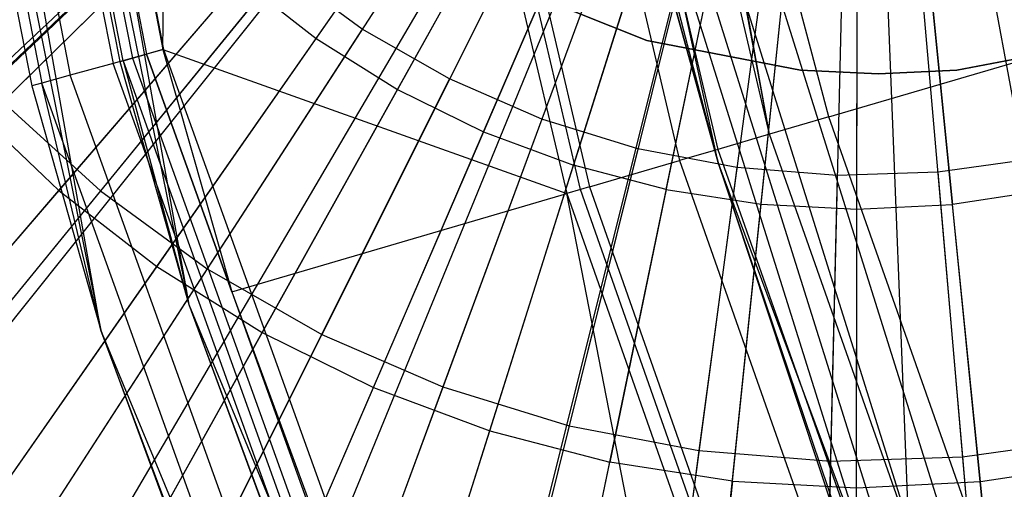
# Model space of a CAD drawing. Extents: x 0.2 to 44.2, y -21.9 to 24.
# Tile 44 of 239: x 5.3 to 6.4, y -5.1 to -4.6. Entities that reach past the tile are written whole.
import ezdxf

# ---------------------------------------------------------------- set-up
doc = ezdxf.new("R2010")
doc.units = 0
doc.header["$LTSCALE"] = 2.54
doc.layers.get('0').update_dxf_attribs({"color": 13, "linetype": 'CONTINUOUS'})

# ---------------------------------------------------------------- blocks, each defined once
blk = doc.blocks.new('GRUPUJ_2')
at = {"color": 0}
for p, q in [((0.6076, 12.9255, 34), (1.9493, 14.1847, 34.55)), ((0.6076, 12.9255, 34), (1.9493, 14.1847, 34.55)), ((0.6147, 12.918, 34), (1.9493, 14.1847, 34.55)), ((0.6147, 12.918, 34), (1.9493, 14.1847, 34.55)), ((0.7796, 12.7606, 34), (1.9806, 14.1546, 34.55)), ((0.7796, 12.7606, 34), (1.9806, 14.1546, 34.55)), ((0.8434, 12.7077, 34), (1.9922, 14.145, 34.55)), ((0.8434, 12.7077, 34), (1.9922, 14.145, 34.55)), ((0.9596, 12.6208, 34), (2.0134, 14.1292, 34.55)), ((0.9596, 12.6208, 34), (2.0134, 14.1292, 34.55)), ((1.1079, 12.5257, 34), (2.0404, 14.1118, 34.55)), ((1.1079, 12.5257, 34), (2.0404, 14.1118, 34.55)), ((1.1528, 12.4999, 34), (2.0486, 14.1071, 34.55)), ((1.1528, 12.4999, 34), (2.0486, 14.1071, 34.55)), ((1.3573, 12.3992, 34), (2.0859, 14.0888, 34.55)), ((1.3573, 12.3992, 34), (2.0859, 14.0888, 34.55)), ((1.3955, 12.3831, 34), (2.0928, 14.0859, 34.55)), ((1.3955, 12.3831, 34), (2.0928, 14.0859, 34.55)), ((1.5709, 12.3196, 34), (2.1248, 14.0743, 34.55)), ((1.5709, 12.3196, 34), (2.1248, 14.0743, 34.55)), ((1.7005, 12.283, 34), (2.1484, 14.0676, 34.55)), ((1.7005, 12.283, 34), (2.1484, 14.0676, 34.55)), ((1.7914, 12.2621, 34), (2.165, 14.0638, 34.55)), ((1.7914, 12.2621, 34), (2.165, 14.0638, 34.55)), ((2.0167, 12.2272, 34), (2.206, 14.0574, 34.55)), ((2.0167, 12.2272, 34), (2.206, 14.0574, 34.55)), ((2.2443, 12.2153, 34), (2.2475, 14.0553, 34.55)), ((2.2443, 12.2153, 34), (2.2475, 14.0553, 34.55)), ((2.3375, 12.217, 34), (2.2645, 14.0556, 34.55)), ((2.3375, 12.217, 34), (2.2645, 14.0556, 34.55)), ((2.4719, 12.2264, 34), (2.289, 14.0573, 34.55)), ((2.4719, 12.2264, 34), (2.289, 14.0573, 34.55)), ((2.6566, 12.2526, 34), (2.3226, 14.0621, 34.55)), ((2.6566, 12.2526, 34), (2.3226, 14.0621, 34.55)), ((1.6551, 13.6163, 34.4307), (1.8328, 13.8706, 34.4979)), ((1.6551, 13.6163, 34.4307), (1.8328, 13.8706, 34.4979)), ((1.744, 13.5606, 34.4307), (1.8951, 13.8316, 34.4979)), ((1.744, 13.5606, 34.4307), (1.8951, 13.8316, 34.4979)), ((1.8381, 13.5142, 34.4307), (1.961, 13.7991, 34.4979)), ((1.8381, 13.5142, 34.4307), (1.961, 13.7991, 34.4979)), ((2.0298, 13.7735, 34.4979), (1.9364, 13.4776, 34.4307)), ((2.0298, 13.7735, 34.4979), (1.9364, 13.4776, 34.4307)), ((2.038, 13.4511, 34.4307), (2.1009, 13.7549, 34.4979)), ((2.038, 13.4511, 34.4307), (2.1009, 13.7549, 34.4979)), ((1.2754, 13.5437, 34.3487), (1.4963, 13.753, 34.4307)), ((1.2754, 13.5437, 34.3487), (1.4963, 13.753, 34.4307)), ((2.1416, 13.4351, 34.4307), (2.1736, 13.7437, 34.4979)), ((2.1416, 13.4351, 34.4307), (2.1736, 13.7437, 34.4979)), ((2.3203, 13.7434, 34.4979), (2.3512, 13.4347, 34.4307)), ((2.3203, 13.7434, 34.4979), (2.3512, 13.4347, 34.4307)), ((2.2464, 13.4296, 34.4307), (2.247, 13.7398, 34.4979)), ((2.2464, 13.4296, 34.4307), (2.247, 13.7398, 34.4979)), ((1.3736, 13.45, 34.3487), (1.5722, 13.6806, 34.4307)), ((1.3736, 13.45, 34.3487), (1.5722, 13.6806, 34.4307)), ((1.5722, 13.6806, 34.4307), (1.6551, 13.6163, 34.4307)), ((1.5722, 13.6806, 34.4307), (1.6551, 13.6163, 34.4307)), ((1.4808, 13.3668, 34.3487), (1.6551, 13.6163, 34.4307)), ((1.4808, 13.3668, 34.3487), (1.6551, 13.6163, 34.4307)), ((1.6551, 13.6163, 34.4307), (1.744, 13.5606, 34.4307)), ((1.6551, 13.6163, 34.4307), (1.744, 13.5606, 34.4307)), ((1.5958, 13.2948, 34.3487), (1.744, 13.5606, 34.4307)), ((1.5958, 13.2948, 34.3487), (1.744, 13.5606, 34.4307)), ((1.744, 13.5606, 34.4307), (1.8381, 13.5142, 34.4307)), ((1.744, 13.5606, 34.4307), (1.8381, 13.5142, 34.4307)), ((1.2754, 13.5437, 34.3487), (1.3736, 13.45, 34.3487)), ((1.2754, 13.5437, 34.3487), (1.3736, 13.45, 34.3487)), ((1.7176, 13.2348, 34.3487), (1.8381, 13.5142, 34.4307)), ((1.7176, 13.2348, 34.3487), (1.8381, 13.5142, 34.4307)), ((1.8381, 13.5142, 34.4307), (1.9364, 13.4776, 34.4307)), ((1.8381, 13.5142, 34.4307), (1.9364, 13.4776, 34.4307)), ((1.8448, 13.1874, 34.3487), (1.9364, 13.4776, 34.4307)), ((1.8448, 13.1874, 34.3487), (1.9364, 13.4776, 34.4307)), ((2.038, 13.4511, 34.4307), (1.9364, 13.4776, 34.4307)), ((2.038, 13.4511, 34.4307), (1.9364, 13.4776, 34.4307)), ((1.1785, 13.2236, 34.2518), (1.3736, 13.45, 34.3487)), ((1.1785, 13.2236, 34.2518), (1.3736, 13.45, 34.3487)), ((1.3736, 13.45, 34.3487), (1.4808, 13.3668, 34.3487)), ((1.3736, 13.45, 34.3487), (1.4808, 13.3668, 34.3487)), ((2.038, 13.4511, 34.4307), (1.9762, 13.1531, 34.3487)), ((2.038, 13.4511, 34.4307), (1.9762, 13.1531, 34.3487)), ((2.038, 13.4511, 34.4307), (2.1416, 13.4351, 34.4307)), ((2.038, 13.4511, 34.4307), (2.1416, 13.4351, 34.4307)), ((2.4549, 13.4504, 34.4307), (2.3512, 13.4347, 34.4307)), ((2.4549, 13.4504, 34.4307), (2.3512, 13.4347, 34.4307)), ((2.1103, 13.1324, 34.3487), (2.1416, 13.4351, 34.4307)), ((2.1103, 13.1324, 34.3487), (2.1416, 13.4351, 34.4307)), ((2.1416, 13.4351, 34.4307), (2.2464, 13.4296, 34.4307)), ((2.1416, 13.4351, 34.4307), (2.2464, 13.4296, 34.4307)), ((2.2464, 13.4296, 34.4307), (2.3512, 13.4347, 34.4307)), ((2.2464, 13.4296, 34.4307), (2.3512, 13.4347, 34.4307)), ((2.3815, 13.1319, 34.3487), (2.3512, 13.4347, 34.4307)), ((2.3815, 13.1319, 34.3487), (2.3512, 13.4347, 34.4307)), ((2.2459, 13.1252, 34.3487), (2.2464, 13.4296, 34.4307)), ((2.2459, 13.1252, 34.3487), (2.2464, 13.4296, 34.4307)), ((1.3096, 13.1218, 34.2518), (1.4808, 13.3668, 34.3487)), ((1.3096, 13.1218, 34.2518), (1.4808, 13.3668, 34.3487)), ((1.4808, 13.3668, 34.3487), (1.5958, 13.2948, 34.3487)), ((1.4808, 13.3668, 34.3487), (1.5958, 13.2948, 34.3487)), ((1.4504, 13.0337, 34.2518), (1.5958, 13.2948, 34.3487)), ((1.4504, 13.0337, 34.2518), (1.5958, 13.2948, 34.3487)), ((1.5958, 13.2948, 34.3487), (1.7176, 13.2348, 34.3487)), ((1.5958, 13.2948, 34.3487), (1.7176, 13.2348, 34.3487)), ((1.5993, 12.9604, 34.2518), (1.7176, 13.2348, 34.3487)), ((1.5993, 12.9604, 34.2518), (1.7176, 13.2348, 34.3487)), ((1.7176, 13.2348, 34.3487), (1.8448, 13.1874, 34.3487)), ((1.7176, 13.2348, 34.3487), (1.8448, 13.1874, 34.3487)), ((1.7549, 12.9024, 34.2518), (1.8448, 13.1874, 34.3487)), ((1.7549, 12.9024, 34.2518), (1.8448, 13.1874, 34.3487)), ((1.8448, 13.1874, 34.3487), (1.9762, 13.1531, 34.3487)), ((1.8448, 13.1874, 34.3487), (1.9762, 13.1531, 34.3487)), ((1.9155, 12.8605, 34.2518), (1.9762, 13.1531, 34.3487)), ((1.9155, 12.8605, 34.2518), (1.9762, 13.1531, 34.3487)), ((2.1103, 13.1324, 34.3487), (1.9762, 13.1531, 34.3487)), ((2.1103, 13.1324, 34.3487), (1.9762, 13.1531, 34.3487)), ((2.3815, 13.1319, 34.3487), (2.5157, 13.1522, 34.3487)), ((2.3815, 13.1319, 34.3487), (2.5157, 13.1522, 34.3487)), ((2.1103, 13.1324, 34.3487), (2.0796, 12.8351, 34.2518)), ((2.1103, 13.1324, 34.3487), (2.0796, 12.8351, 34.2518)), ((2.1103, 13.1324, 34.3487), (2.2459, 13.1252, 34.3487)), ((2.1103, 13.1324, 34.3487), (2.2459, 13.1252, 34.3487)), ((2.2459, 13.1252, 34.3487), (2.3815, 13.1319, 34.3487)), ((2.2459, 13.1252, 34.3487), (2.3815, 13.1319, 34.3487)), ((2.4112, 12.8345, 34.2518), (2.3815, 13.1319, 34.3487)), ((2.4112, 12.8345, 34.2518), (2.3815, 13.1319, 34.3487)), ((2.2453, 12.8264, 34.2518), (2.2459, 13.1252, 34.3487)), ((2.2453, 12.8264, 34.2518), (2.2459, 13.1252, 34.3487))]:
    blk.add_line(p, q, dxfattribs=at)
blk = doc.blocks.new('KARO-10934_STL')
at = {"color": 0}
for p, q in [((6.1872, -4.6832, 125.8858), (22.1855, 0, 125.7675)), ((6.1872, -4.6832, 125.8858), (22.1855, 0, 125.7675)), ((4.8266, -1.1842, 124.285), (5.487, -4.8882, 124.285)), ((4.8266, -1.1842, 124.285), (5.487, -4.8882, 124.285)), ((5.391, -4.9163, 124.285), (4.7268, -1.191, 124.285)), ((5.391, -4.9163, 124.285), (4.7268, -1.191, 124.285)), ((4.9512, -2.0025, 126.2025), (5.4588, -4.6098, 126.2025)), ((4.9512, -2.0025, 126.2025), (5.4588, -4.6098, 126.2025)), ((4.9519, -2.0024, 126.3025), (5.4595, -4.6096, 126.3025)), ((4.9519, -2.0024, 126.3025), (5.4595, -4.6096, 126.3025)), ((4.8949, -2.009, 126.291), (5.4043, -4.6249, 126.291)), ((4.8949, -2.009, 126.291), (5.4043, -4.6249, 126.291)), ((4.9025, -2.0082, 126.1525), (5.487, -4.8882, 124.285)), ((4.9025, -2.0082, 126.1525), (5.4116, -4.6229, 126.1525)), ((4.9025, -2.0082, 126.1525), (5.487, -4.8882, 124.285)), ((4.9025, -2.0082, 126.1525), (5.4116, -4.6229, 126.1525)), ((5.4152, -4.6219, 126.1714), (4.9062, -2.0077, 126.1714)), ((5.4152, -4.6219, 126.1714), (4.9062, -2.0077, 126.1714)), ((4.9167, -2.0065, 126.1875), (5.4254, -4.6191, 126.1875)), ((4.9167, -2.0065, 126.1875), (5.4254, -4.6191, 126.1875)), ((4.9325, -2.0047, 126.1984), (5.4407, -4.6148, 126.1984)), ((4.9325, -2.0047, 126.1984), (5.4407, -4.6148, 126.1984)), ((4.8032, -2.0197, 126.1525), (5.3152, -4.6494, 126.1525)), ((4.8032, -2.0197, 126.1525), (5.3152, -4.6494, 126.1525)), ((4.8032, -2.0197, 126.1525), (5.391, -4.9163, 124.285)), ((4.8032, -2.0197, 126.1525), (5.391, -4.9163, 124.285)), ((4.8145, -2.0184, 126.2098), (5.3262, -4.6464, 126.2098)), ((4.8145, -2.0184, 126.2098), (5.3262, -4.6464, 126.2098)), ((4.8467, -2.0146, 126.2584), (5.3574, -4.6378, 126.2584)), ((4.8467, -2.0146, 126.2584), (5.3574, -4.6378, 126.2584)), ((6.066, -4.7331, 125.9495), (5.5565, -2.3909, 125.9495)), ((6.066, -4.7331, 125.9495), (5.5565, -2.3909, 125.9495)), ((6.1224, -4.7022, 125.8986), (5.7082, -2.9379, 125.8986)), ((6.1224, -4.7022, 125.8986), (5.7082, -2.9379, 125.8986)), ((5.65, -2.9483, 125.9335), (6.0657, -4.7188, 125.9335)), ((5.65, -2.9483, 125.9335), (6.0657, -4.7188, 125.9335)), ((5.6069, -2.9559, 125.9865), (6.0237, -4.7311, 125.9865)), ((5.6069, -2.9559, 125.9865), (6.0237, -4.7311, 125.9865)), ((5.4588, -4.6098, 126.2025), (5.4805, -2.9785, 126.1937)), ((5.4588, -4.6098, 126.2025), (5.4805, -2.9785, 126.1937)), ((5.4805, -2.9785, 126.1937), (5.9004, -4.7672, 126.1937)), ((5.4805, -2.9785, 126.1937), (5.9004, -4.7672, 126.1937)), ((5.9155, -4.7627, 126.1818), (5.4959, -2.9757, 126.1818)), ((5.9155, -4.7627, 126.1818), (5.4959, -2.9757, 126.1818)), ((5.5061, -2.9739, 126.1649), (5.9254, -4.7599, 126.1649)), ((5.5061, -2.9739, 126.1649), (5.9254, -4.7599, 126.1649)), ((6.1224, -4.7022, 125.8986), (5.9571, -3.8102, 125.8858)), ((6.1224, -4.7022, 125.8986), (5.9571, -3.8102, 125.8858)), ((6.1872, -4.6832, 125.8858), (5.9695, -3.8629, 125.8858)), ((6.1872, -4.6832, 125.8858), (5.9695, -3.8629, 125.8858)), ((6.1224, -4.7022, 125.8986), (5.9695, -3.8629, 125.8858)), ((6.1224, -4.7022, 125.8986), (5.9695, -3.8629, 125.8858)), ((6.525, -5.8, 124.2995), (6.0186, -4.1859, 124.2995)), ((6.525, -5.8, 124.2995), (6.0186, -4.1859, 124.2995)), ((5.9816, -4.1955, 124.3072), (6.4892, -5.8133, 124.3072)), ((5.9816, -4.1955, 124.3072), (6.4892, -5.8133, 124.3072)), ((6.066, -4.7331, 125.9495), (5.9218, -4.211, 124.3996)), ((5.9218, -4.211, 124.3996), (6.066, -4.7331, 124.3996)), ((6.066, -4.7331, 125.9495), (5.9218, -4.211, 124.3996)), ((5.9218, -4.211, 124.3996), (6.066, -4.7331, 124.3996)), ((6.066, -4.7331, 124.3996), (5.9292, -4.2091, 124.3613)), ((5.9292, -4.2091, 124.3613), (6.4384, -5.8321, 124.3613)), ((6.066, -4.7331, 124.3996), (5.9292, -4.2091, 124.3613)), ((5.9292, -4.2091, 124.3613), (6.4384, -5.8321, 124.3613)), ((5.9502, -4.2036, 124.3288), (6.4587, -5.8246, 124.3288)), ((5.9502, -4.2036, 124.3288), (6.4587, -5.8246, 124.3288)), ((5.9881, -4.5999, 47.1769), (5.8292, -4.5363, 47.1769)), ((5.8292, -4.5363, 43.1769), (5.9881, -4.5999, 43.1769)), ((5.9881, -4.5999, 47.1769), (5.8292, -4.5363, 47.1769)), ((5.8292, -4.5363, 43.1769), (5.9881, -4.5999, 43.1769)), ((6.1561, -4.6323, 47.1769), (5.9881, -4.5999, 47.1769)), ((5.9881, -4.5999, 47.1769), (5.9881, -4.5999, 43.1769)), ((5.9881, -4.5999, 43.1769), (6.1561, -4.6323, 43.1769)), ((5.9881, -4.5999, 47.1769), (5.9881, -4.5999, 43.1769)), ((6.1561, -4.6323, 47.1769), (5.9881, -4.5999, 47.1769)), ((5.9881, -4.5999, 43.1769), (6.1561, -4.6323, 43.1769)), ((6.4952, -4.5999, 47.1769), (6.3272, -4.6323, 47.1769)), ((6.3272, -4.6323, 43.1769), (6.4952, -4.5999, 43.1769)), ((6.4952, -4.5999, 47.1769), (6.3272, -4.6323, 47.1769)), ((6.3272, -4.6323, 43.1769), (6.4952, -4.5999, 43.1769)), ((5.4595, -4.6096, 126.3025), (5.4043, -4.6249, 126.291)), ((5.4595, -4.6096, 126.3025), (5.4043, -4.6249, 126.291)), ((5.4152, -4.6219, 126.1714), (5.4254, -4.6191, 126.1875)), ((5.4152, -4.6219, 126.1714), (5.4254, -4.6191, 126.1875)), ((5.4254, -4.6191, 126.1875), (5.4407, -4.6148, 126.1984)), ((5.4254, -4.6191, 126.1875), (5.4407, -4.6148, 126.1984)), ((5.4254, -4.6191, 126.1875), (6.3269, -7.1234, 126.1875)), ((5.4254, -4.6191, 126.1875), (6.3269, -7.1234, 126.1875)), ((5.4588, -4.6098, 126.2025), (5.4407, -4.6148, 126.1984)), ((5.4588, -4.6098, 126.2025), (5.4407, -4.6148, 126.1984)), ((5.4407, -4.6148, 126.1984), (6.3414, -7.1168, 126.1984)), ((5.534, -4.8744, 126.2025), (5.4407, -4.6148, 126.1984)), ((5.534, -4.8744, 126.2025), (5.4407, -4.6148, 126.1984)), ((5.4407, -4.6148, 126.1984), (6.3414, -7.1168, 126.1984)), ((5.4588, -4.6098, 126.2025), (5.534, -4.8744, 126.2025)), ((5.4588, -4.6098, 126.2025), (5.534, -4.8744, 126.2025)), ((5.4588, -4.6098, 126.2025), (5.9004, -4.7672, 126.1937)), ((5.4588, -4.6098, 126.2025), (5.9004, -4.7672, 126.1937)), ((5.4595, -4.6096, 126.3025), (6.3592, -7.1088, 126.3025)), ((5.4595, -4.6096, 126.3025), (6.3592, -7.1088, 126.3025)), ((5.4043, -4.6249, 126.291), (5.3574, -4.6378, 126.2584)), ((5.4043, -4.6249, 126.291), (5.3574, -4.6378, 126.2584)), ((6.3069, -7.1323, 126.291), (5.4043, -4.6249, 126.291)), ((6.3069, -7.1323, 126.291), (5.4043, -4.6249, 126.291)), ((5.4116, -4.6229, 126.1525), (5.4152, -4.6219, 126.1714)), ((5.4116, -4.6229, 126.1525), (5.4152, -4.6219, 126.1714)), ((5.4116, -4.6229, 126.1525), (5.487, -4.8882, 124.285)), ((5.4116, -4.6229, 126.1525), (5.487, -4.8882, 124.285)), ((5.4116, -4.6229, 126.1525), (5.487, -4.8882, 126.1525)), ((5.4116, -4.6229, 126.1525), (5.487, -4.8882, 126.1525)), ((5.4152, -4.6219, 126.1714), (5.487, -4.8882, 126.1525)), ((5.4152, -4.6219, 126.1714), (6.3172, -7.1277, 126.1714)), ((5.4152, -4.6219, 126.1714), (5.487, -4.8882, 126.1525)), ((5.4152, -4.6219, 126.1714), (6.3172, -7.1277, 126.1714)), ((5.3574, -4.6378, 126.2584), (5.3262, -4.6464, 126.2098)), ((5.3574, -4.6378, 126.2584), (5.3262, -4.6464, 126.2098)), ((6.2626, -7.1522, 126.2584), (5.3574, -4.6378, 126.2584)), ((6.2626, -7.1522, 126.2584), (5.3574, -4.6378, 126.2584)), ((6.2416, -4.6364, 47.1769), (6.1561, -4.6323, 47.1769)), ((6.1561, -4.6323, 47.1769), (6.1561, -4.6323, 43.1769)), ((6.1561, -4.6323, 43.1769), (6.2416, -4.6364, 43.1769)), ((6.1561, -4.6323, 47.1769), (6.1561, -4.6323, 43.1769)), ((6.2416, -4.6364, 47.1769), (6.1561, -4.6323, 47.1769)), ((6.1561, -4.6323, 43.1769), (6.2416, -4.6364, 43.1769)), ((6.2416, -4.6364, 43.1769), (6.3272, -4.6323, 43.1769)), ((6.3272, -4.6323, 47.1769), (6.2416, -4.6364, 47.1769)), ((6.3272, -4.6323, 47.1769), (6.2416, -4.6364, 47.1769)), ((6.2416, -4.6364, 43.1769), (6.3272, -4.6323, 43.1769)), ((6.2416, -4.6364, 47.1769), (6.2416, -4.6364, 43.1769)), ((6.2416, -4.6364, 47.1769), (6.2416, -4.6364, 43.1769)), ((6.3272, -4.6323, 47.1769), (6.3272, -4.6323, 43.1769)), ((6.3272, -4.6323, 47.1769), (6.3272, -4.6323, 43.1769)), ((5.3262, -4.6464, 126.2098), (5.3152, -4.6494, 126.1525)), ((5.3262, -4.6464, 126.2098), (5.3152, -4.6494, 126.1525)), ((5.3152, -4.6494, 126.1525), (5.391, -4.9163, 126.1525)), ((5.3152, -4.6494, 126.1525), (5.391, -4.9163, 126.1525)), ((5.3152, -4.6494, 126.1525), (5.391, -4.9163, 124.285)), ((5.3152, -4.6494, 126.1525), (5.391, -4.9163, 124.285)), ((5.391, -4.9163, 126.1525), (5.3262, -4.6464, 126.2098)), ((5.391, -4.9163, 126.1525), (5.3262, -4.6464, 126.2098)), ((6.233, -7.1655, 126.2098), (5.3262, -4.6464, 126.2098)), ((6.233, -7.1655, 126.2098), (5.3262, -4.6464, 126.2098)), ((6.1872, -4.6832, 125.8858), (6.1224, -4.7022, 125.8986)), ((6.1872, -4.6832, 125.8858), (6.1224, -4.7022, 125.8986)), ((6.7873, -6.3855, 125.8858), (6.1872, -4.6832, 125.8858)), ((6.7873, -6.3855, 125.8858), (6.1872, -4.6832, 125.8858)), ((6.1224, -4.7022, 125.8986), (6.0657, -4.7188, 125.9335)), ((6.1224, -4.7022, 125.8986), (6.0657, -4.7188, 125.9335)), ((6.725, -6.4113, 125.8986), (6.1224, -4.7022, 125.8986)), ((6.725, -6.4113, 125.8986), (6.1224, -4.7022, 125.8986)), ((6.0657, -4.7188, 125.9335), (6.0237, -4.7311, 125.9865)), ((6.0657, -4.7188, 125.9335), (6.0237, -4.7311, 125.9865)), ((6.0657, -4.7188, 125.9335), (6.6704, -6.434, 125.9335)), ((6.0657, -4.7188, 125.9335), (6.6704, -6.434, 125.9335)), ((5.9254, -4.7599, 126.1649), (6.0237, -4.7311, 125.9865)), ((5.9254, -4.7599, 126.1649), (6.0237, -4.7311, 125.9865)), ((6.0237, -4.7311, 125.9865), (6.63, -6.4507, 125.9865)), ((6.0237, -4.7311, 125.9865), (6.63, -6.4507, 125.9865)), ((6.9037, -6.979, 125.9495), (6.066, -4.7331, 125.9495)), ((6.066, -4.7331, 125.9495), (6.4313, -5.8347, 124.3996)), ((6.066, -4.7331, 125.9495), (6.4313, -5.8347, 124.3996)), ((6.066, -4.7331, 125.9495), (6.066, -4.7331, 124.3996)), ((6.066, -4.7331, 124.3996), (6.4313, -5.8347, 124.3996)), ((6.066, -4.7331, 125.9495), (6.066, -4.7331, 124.3996)), ((6.9037, -6.979, 125.9495), (6.066, -4.7331, 125.9495)), ((6.4384, -5.8321, 124.3613), (6.066, -4.7331, 124.3996)), ((6.066, -4.7331, 124.3996), (6.4313, -5.8347, 124.3996)), ((6.4384, -5.8321, 124.3613), (6.066, -4.7331, 124.3996)), ((5.9254, -4.7599, 126.1649), (5.9155, -4.7627, 126.1818)), ((5.9254, -4.7599, 126.1649), (5.9155, -4.7627, 126.1818)), ((5.9254, -4.7599, 126.1649), (6.5353, -6.49, 126.1649)), ((5.9254, -4.7599, 126.1649), (6.5353, -6.49, 126.1649)), ((5.534, -4.8744, 126.2025), (5.9004, -4.7672, 126.1937)), ((5.534, -4.8744, 126.2025), (5.9004, -4.7672, 126.1937)), ((5.9155, -4.7627, 126.1818), (5.9004, -4.7672, 126.1937)), ((5.9155, -4.7627, 126.1818), (5.9004, -4.7672, 126.1937)), ((6.3585, -7.1091, 126.2025), (5.9004, -4.7672, 126.1937)), ((5.9004, -4.7672, 126.1937), (6.5113, -6.4999, 126.1937)), ((6.3585, -7.1091, 126.2025), (5.9004, -4.7672, 126.1937)), ((5.9004, -4.7672, 126.1937), (6.5113, -6.4999, 126.1937)), ((6.5258, -6.4939, 126.1818), (5.9155, -4.7627, 126.1818)), ((6.5258, -6.4939, 126.1818), (5.9155, -4.7627, 126.1818)), ((5.534, -4.8744, 126.2025), (6.3414, -7.1168, 126.1984)), ((5.534, -4.8744, 126.2025), (6.3414, -7.1168, 126.1984)), ((5.534, -4.8744, 126.2025), (6.3585, -7.1091, 126.2025)), ((5.534, -4.8744, 126.2025), (6.3585, -7.1091, 126.2025)), ((5.487, -4.8882, 124.285), (6.9282, -8.3636, 124.285)), ((5.487, -4.8882, 126.1525), (5.487, -4.8882, 124.285)), ((5.487, -4.8882, 126.1525), (5.487, -4.8882, 124.285)), ((5.487, -4.8882, 126.1525), (6.9282, -8.3636, 124.285)), ((5.487, -4.8882, 124.285), (6.9282, -8.3636, 124.285)), ((5.487, -4.8882, 126.1525), (6.9282, -8.3636, 124.285)), ((5.487, -4.8882, 126.1525), (6.3138, -7.1292, 126.1525)), ((5.487, -4.8882, 126.1525), (6.3138, -7.1292, 126.1525)), ((5.487, -4.8882, 126.1525), (6.3172, -7.1277, 126.1714)), ((5.487, -4.8882, 126.1525), (6.3172, -7.1277, 126.1714)), ((6.8405, -8.4117, 124.285), (5.391, -4.9163, 124.285)), ((5.391, -4.9163, 126.1525), (6.2226, -7.1702, 126.1525)), ((6.233, -7.1655, 126.2098), (5.391, -4.9163, 126.1525)), ((6.233, -7.1655, 126.2098), (5.391, -4.9163, 126.1525)), ((5.391, -4.9163, 126.1525), (5.391, -4.9163, 124.285)), ((5.391, -4.9163, 124.285), (6.2226, -7.1702, 126.1525)), ((5.391, -4.9163, 126.1525), (6.2226, -7.1702, 126.1525)), ((5.391, -4.9163, 124.285), (6.2226, -7.1702, 126.1525)), ((6.8405, -8.4117, 124.285), (5.391, -4.9163, 124.285)), ((5.391, -4.9163, 126.1525), (5.391, -4.9163, 124.285))]:
    blk.add_line(p, q, dxfattribs=at)
blk.add_blockref('GRUPUJ_2', (3.9714, -18.2138, 12.8689), dxfattribs=at)
blk = doc.blocks.new('GRUPUJ_1')
at = {"color": 0}
for p, q in [((5.5266, 17.7297, 34.0364), (5.0614, 17.2734, 34.145)), ((5.5266, 17.7297, 34.0364), (5.0614, 17.2734, 34.145)), ((5.5803, 17.6807, 34.0364), (5.1681, 17.176, 34.145)), ((5.5803, 17.6807, 34.0364), (5.1681, 17.176, 34.145)), ((5.639, 17.6379, 34.0364), (5.2849, 17.0909, 34.145)), ((5.639, 17.6379, 34.0364), (5.2849, 17.0909, 34.145)), ((5.7021, 17.6019, 34.0364), (5.4103, 17.0192, 34.145)), ((5.7021, 17.6019, 34.0364), (5.4103, 17.0192, 34.145)), ((5.7688, 17.5729, 34.0364), (5.5428, 16.9617, 34.145)), ((5.7688, 17.5729, 34.0364), (5.5428, 16.9617, 34.145)), ((5.8382, 17.5515, 34.0364), (5.6809, 16.9192, 34.145)), ((5.8382, 17.5515, 34.0364), (5.6809, 16.9192, 34.145)), ((5.9096, 17.5379, 34.0364), (5.8228, 16.8921, 34.145)), ((5.9096, 17.5379, 34.0364), (5.8228, 16.8921, 34.145)), ((6.0547, 17.5345, 34.0364), (6.1112, 16.8853, 34.145)), ((6.0547, 17.5345, 34.0364), (6.1112, 16.8853, 34.145)), ((5.9821, 17.5322, 34.0364), (5.9668, 16.8807, 34.145)), ((5.9821, 17.5322, 34.0364), (5.9668, 16.8807, 34.145)), ((5.2842, 17.492, 45.9162), (4.8242, 17.0408, 45.7705)), ((5.2842, 17.492, 45.9162), (4.8242, 17.0408, 45.7705)), ((5.3655, 17.4178, 45.9162), (4.958, 16.9187, 45.7705)), ((5.3655, 17.4178, 45.9162), (4.958, 16.9187, 45.7705)), ((5.4545, 17.3529, 45.9162), (5.3655, 17.4178, 45.9162)), ((5.4545, 17.3529, 45.9162), (5.3655, 17.4178, 45.9162)), ((5.4545, 17.3529, 45.9162), (5.1043, 16.8121, 45.7705)), ((5.4545, 17.3529, 45.9162), (5.1043, 16.8121, 45.7705)), ((5.5501, 17.2983, 45.9162), (5.4545, 17.3529, 45.9162)), ((5.5501, 17.2983, 45.9162), (5.4545, 17.3529, 45.9162)), ((5.5501, 17.2983, 45.9162), (5.2615, 16.7222, 45.7705)), ((5.5501, 17.2983, 45.9162), (5.2615, 16.7222, 45.7705)), ((5.651, 17.2545, 45.9162), (5.5501, 17.2983, 45.9162)), ((5.651, 17.2545, 45.9162), (5.5501, 17.2983, 45.9162)), ((5.0614, 17.2734, 34.145), (5.1681, 17.176, 34.145)), ((5.0614, 17.2734, 34.145), (5.1681, 17.176, 34.145)), ((5.651, 17.2545, 45.9162), (5.4276, 16.6501, 45.7705)), ((5.651, 17.2545, 45.9162), (5.4276, 16.6501, 45.7705)), ((5.7562, 17.2221, 45.9162), (5.651, 17.2545, 45.9162)), ((5.7562, 17.2221, 45.9162), (5.651, 17.2545, 45.9162)), ((5.7562, 17.2221, 45.9162), (5.6006, 16.5968, 45.7705)), ((5.7562, 17.2221, 45.9162), (5.6006, 16.5968, 45.7705)), ((5.8644, 17.2014, 45.9162), (5.7562, 17.2221, 45.9162)), ((5.8644, 17.2014, 45.9162), (5.7562, 17.2221, 45.9162)), ((6.1931, 17.2118, 45.9162), (6.0841, 17.1963, 45.9162)), ((6.1931, 17.2118, 45.9162), (6.0841, 17.1963, 45.9162)), ((5.8644, 17.2014, 45.9162), (5.7785, 16.5628, 45.7705)), ((5.8644, 17.2014, 45.9162), (5.7785, 16.5628, 45.7705)), ((5.9741, 17.1928, 45.9162), (5.8644, 17.2014, 45.9162)), ((5.9741, 17.1928, 45.9162), (5.8644, 17.2014, 45.9162)), ((5.9741, 17.1928, 45.9162), (5.959, 16.5486, 45.7705)), ((5.9741, 17.1928, 45.9162), (5.959, 16.5486, 45.7705)), ((6.0841, 17.1963, 45.9162), (5.9741, 17.1928, 45.9162)), ((6.0841, 17.1963, 45.9162), (5.9741, 17.1928, 45.9162)), ((6.0841, 17.1963, 45.9162), (6.14, 16.5543, 45.7705)), ((6.0841, 17.1963, 45.9162), (6.14, 16.5543, 45.7705)), ((5.1681, 17.176, 34.145), (4.766, 16.6836, 34.3247)), ((5.1681, 17.176, 34.145), (4.766, 16.6836, 34.3247)), ((5.1681, 17.176, 34.145), (5.2849, 17.0909, 34.145)), ((5.1681, 17.176, 34.145), (5.2849, 17.0909, 34.145)), ((5.2849, 17.0909, 34.145), (4.9394, 16.5573, 34.3247)), ((5.2849, 17.0909, 34.145), (4.9394, 16.5573, 34.3247)), ((5.2849, 17.0909, 34.145), (5.4103, 17.0192, 34.145)), ((5.2849, 17.0909, 34.145), (5.4103, 17.0192, 34.145)), ((5.4103, 17.0192, 34.145), (5.1256, 16.4508, 34.3247)), ((5.4103, 17.0192, 34.145), (5.1256, 16.4508, 34.3247)), ((5.4103, 17.0192, 34.145), (5.5428, 16.9617, 34.145)), ((5.4103, 17.0192, 34.145), (5.5428, 16.9617, 34.145)), ((5.5428, 16.9617, 34.145), (5.3224, 16.3655, 34.3247)), ((5.5428, 16.9617, 34.145), (5.3224, 16.3655, 34.3247)), ((5.5428, 16.9617, 34.145), (5.6809, 16.9192, 34.145)), ((5.5428, 16.9617, 34.145), (5.6809, 16.9192, 34.145)), ((5.6809, 16.9192, 34.145), (5.5274, 16.3023, 34.3247)), ((5.6809, 16.9192, 34.145), (5.5274, 16.3023, 34.3247)), ((5.6809, 16.9192, 34.145), (5.8228, 16.8921, 34.145)), ((5.6809, 16.9192, 34.145), (5.8228, 16.8921, 34.145)), ((6.1112, 16.8853, 34.145), (6.2542, 16.9058, 34.145)), ((6.1112, 16.8853, 34.145), (6.2542, 16.9058, 34.145)), ((5.8228, 16.8921, 34.145), (5.7381, 16.262, 34.3247)), ((5.8228, 16.8921, 34.145), (5.7381, 16.262, 34.3247)), ((5.8228, 16.8921, 34.145), (5.9668, 16.8807, 34.145)), ((5.8228, 16.8921, 34.145), (5.9668, 16.8807, 34.145)), ((5.9668, 16.8807, 34.145), (5.9519, 16.2452, 34.3247)), ((5.9668, 16.8807, 34.145), (5.9519, 16.2452, 34.3247)), ((5.9668, 16.8807, 34.145), (6.1112, 16.8853, 34.145)), ((5.9668, 16.8807, 34.145), (6.1112, 16.8853, 34.145)), ((6.1112, 16.8853, 34.145), (6.1663, 16.252, 34.3247)), ((6.1112, 16.8853, 34.145), (6.1663, 16.252, 34.3247))]:
    blk.add_line(p, q, dxfattribs=at)
blk = doc.blocks.new('GRUPUJ_3')
at = {"color": 0}
for name, p in [('GRUPUJ_1', (0, 0)), ('KARO-10934_STL', (-0.2222, 21.9402, -1.2505))]:
    blk.add_blockref(name, p, dxfattribs=at)

msp = doc.modelspace()

# ---------------------------------------------------------------- block references
at = {"color": 0}
msp.add_blockref('GRUPUJ_3', (0.2222, -21.9402, 1.2505), dxfattribs=at)

doc.saveas('drawing.dxf')
